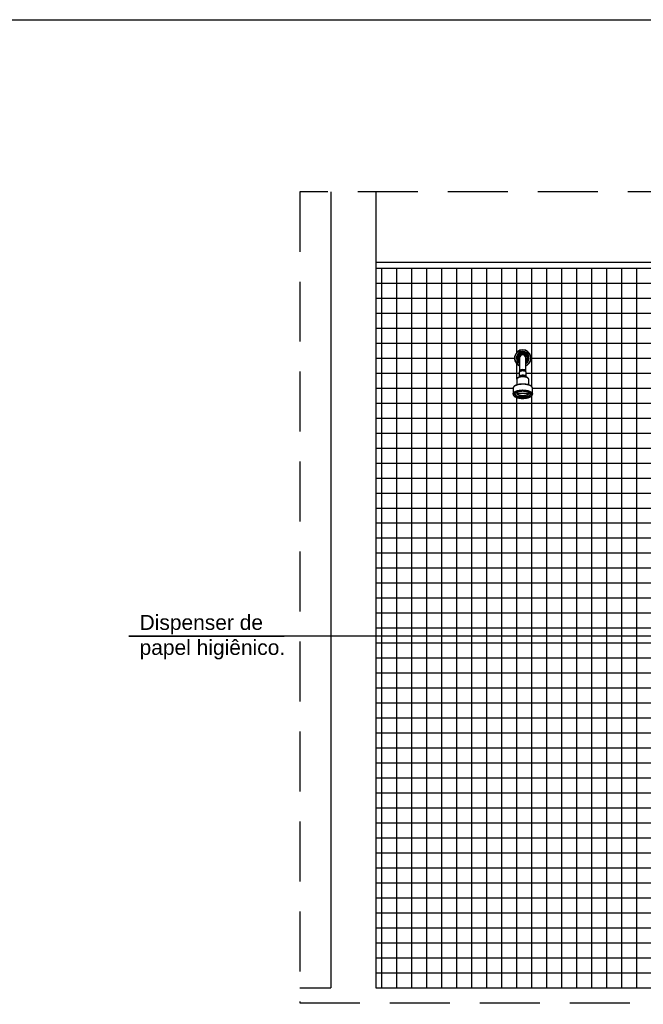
# Model space of a CAD drawing. Header units: inches. Extents: x 330 to 398, y -19 to 141.
# Tile 153 of 166: x 374.14 to 376.22, y 137.53 to 140.81. Entities that reach past the tile are written whole.
import ezdxf

# ---------------------------------------------------------------- set-up
doc = ezdxf.new("R2010")
doc.units = ezdxf.units.IN
doc.header["$LTSCALE"] = 0.4
doc.header["$MEASUREMENT"] = 0
doc.linetypes.add('DASHED', pattern=[0.75, 0.5, -0.25])
for name, color, linetype in [('TJ-COTAS 1PARA25', 174, 'Continuous'), ('TJ-DETALHE', 4, 'DASHED'), ('TJ-FORROCORTE', 2, 'Continuous'), ('TJ-HACHURAS', 8, 'Continuous'), ('TJ-MOBILIARIOHIDRO', 2, 'Continuous'), ('TJ-PAREDE', 5, 'Continuous'), ('TJ-TEXTO LEADER', 1, 'Continuous'), ('TJ-TEXTO01 1PARA100', 1, 'Continuous')]:
    doc.layers.add(name, color=color, linetype=linetype)
doc.styles.add('ARIAL', font='arial.ttf')
doc.styles.get("Standard").update_dxf_attribs({"font": 'arial.ttf'})
doc.dimstyles.new('LEADER', dxfattribs={"dimtxt": 0.2, "dimasz": 0.05, "dimexe": 1.25, "dimexo": 0.5, "dimgap": 0.01, "dimtad": 1, "dimtih": 1, "dimtoh": 1, "dimzin": 4, "dimdsep": 46, "dimtxsty": 'ARIAL', "dimblk": 'ARCHTICK', "dimcen": 0.0027, "dimse1": 1, "dimse2": 1, "dimclrd": 1, "dimclre": 172, "dimclrt": 172, "dimazin": 1, "dimtfac": 1, "dimtix": 1, "dimtmove": 2, "dimatfit": 3, "dimfxl": 1, "dimtolj": 1, "dimtzin": 0, "dimlwd": -1, "dimlwe": 5, "dimarcsym": 0})

# ---------------------------------------------------------------- blocks, each defined once
blk = doc.blocks.new('Chuveiro Frontal')
at = {"layer": 'TJ-MOBILIARIOHIDRO', "color": 1}
for p, q in [((-0.0104, 0), (-0.0104, -0.0431)), ((0.0104, -0.0431), (0.0104, 0)), ((-0.0117, -0.0481), (-0.0117, -0.0623)), ((-0.0104, -0.0431), (-0.0104, -0.0456)), ((0.0104, -0.0456), (0.0104, -0.0431)), ((0.0117, -0.0481), (0.0117, -0.048)), ((0.0117, -0.0623), (0.0117, -0.0481)), ((-0.0202, -0.0712), (-0.0202, -0.0713)), ((-0.0202, -0.0713), (-0.0202, -0.0899)), ((0.0202, -0.0713), (0.0202, -0.0712)), ((0.0202, -0.0899), (0.0202, -0.0713)), ((-0.0325, -0.1011), (-0.0325, -0.1202)), ((-0.0198, -0.1172), (-0.0198, -0.1193)), ((-0.0198, -0.1172), (0.0198, -0.1172)), ((0.0198, -0.1172), (0.0198, -0.1193)), ((0.0325, -0.1202), (0.0325, -0.1011))]:
    blk.add_line(p, q, dxfattribs=at)
for points in [[(0.0202, -0.0712, 0), (0.0202, -0.071, 0), (0.0201, -0.0705, 0), (0.02, -0.07, 0), (0.0198, -0.0696, 0), (0.0196, -0.0691, 0), (0.0193, -0.0686, 0), (0.019, -0.0682, 0), (0.0186, -0.0677, 0), (0.0182, -0.0673, 0), (0.0177, -0.0669, 0), (0.0172, -0.0664, 0), (0.0166, -0.066, 0), (0.016, -0.0657, 0), (0.0153, -0.0653, 0), (0.0146, -0.0649, 0), (0.0138, -0.0646, 0), (0.0131, -0.0643, 0), (0.0122, -0.064, 0), (0.0114, -0.0637, 0), (0.0105, -0.0635, 0), (0.0096, -0.0633, 0), (0.0087, -0.0631, 0), (0.0077, -0.0629, 0), (0.0068, -0.0627, 0), (0.0058, -0.0626, 0), (0.0048, -0.0624, 0), (0.0037, -0.0624, 0), (0.0027, -0.0623, 0), (0.0017, -0.0622, 0), (0.0006, -0.0622, 0), (-0.0004, -0.0622, 0), (-0.0014, -0.0622, 0), (-0.0025, -0.0623, 0), (-0.0035, -0.0623, 0), (-0.0045, -0.0624, 0), (-0.0055, -0.0625, 0), (-0.0065, -0.0627, 0), (-0.0075, -0.0628, 0), (-0.0085, -0.063, 0), (-0.0094, -0.0632, 0), (-0.0103, -0.0634, 0), (-0.0112, -0.0637, 0), (-0.012, -0.0639, 0), (-0.0129, -0.0642, 0), (-0.0136, -0.0645, 0), (-0.0144, -0.0649, 0), (-0.0151, -0.0652, 0), (-0.0158, -0.0656, 0), (-0.0164, -0.0659, 0), (-0.017, -0.0663, 0), (-0.0176, -0.0667, 0), (-0.0181, -0.0672, 0), (-0.0185, -0.0676, 0), (-0.0189, -0.0681, 0), (-0.0193, -0.0686, 0), (-0.0196, -0.0691, 0), (-0.0198, -0.0695, 0), (-0.02, -0.07, 0), (-0.0201, -0.0705, 0), (-0.0202, -0.071, 0), (-0.0202, -0.0712, 0)], [(0, -0.0628, 0), (-0.0028, -0.0629, 0), (-0.0056, -0.0631, 0), (-0.0083, -0.0635, 0), (-0.0108, -0.0641, 0), (-0.0131, -0.0648, 0), (-0.0151, -0.0657, 0), (-0.0168, -0.0666, 0), (-0.0182, -0.0676, 0), (-0.0192, -0.0688, 0), (-0.0199, -0.0699, 0), (-0.0202, -0.0711, 0), (-0.0202, -0.0713, 0)], [(0, -0.0429, 0), (-0.0004, -0.0429, 0), (-0.0012, -0.0429, 0), (-0.002, -0.0429, 0), (-0.0028, -0.043, 0), (-0.0035, -0.0431, 0), (-0.0043, -0.0432, 0), (-0.005, -0.0434, 0), (-0.0057, -0.0435, 0), (-0.0064, -0.0437, 0), (-0.007, -0.0439, 0), (-0.0077, -0.0441, 0), (-0.0083, -0.0443, 0), (-0.0088, -0.0446, 0), (-0.0093, -0.0449, 0), (-0.0098, -0.0452, 0), (-0.0102, -0.0455, 0), (-0.0106, -0.0458, 0), (-0.0109, -0.0462, 0), (-0.0112, -0.0465, 0), (-0.0114, -0.0469, 0), (-0.0116, -0.0472, 0), (-0.0117, -0.0476, 0), (-0.0117, -0.048, 0), (-0.0117, -0.0481, 0)], [(0, -0.0431, 0), (-0.002, -0.0432, 0), (-0.004, -0.0434, 0), (-0.0059, -0.0438, 0), (-0.0075, -0.0443, 0), (-0.009, -0.0449, 0), (-0.0101, -0.0456, 0), (-0.011, -0.0464, 0), (-0.0115, -0.0472, 0), (-0.0117, -0.0481, 0)], [(-0.0117, -0.0481, 0), (-0.0117, -0.0481, 0)], [(0, -0.0574, 0), (-0.002, -0.0575, 0), (-0.004, -0.0577, 0), (-0.0059, -0.058, 0), (-0.0075, -0.0585, 0), (-0.009, -0.0591, 0), (-0.0101, -0.0599, 0), (-0.011, -0.0606, 0), (-0.0115, -0.0615, 0), (-0.0117, -0.0623, 0)], [(-0.0117, -0.0623, 0), (-0.0115, -0.0632, 0), (-0.0113, -0.0637, 0)], [(0, -0.0387, 0), (-0.0018, -0.0388, 0), (-0.0035, -0.039, 0), (-0.0052, -0.0393, 0), (-0.0067, -0.0398, 0), (-0.0079, -0.0403, 0), (-0.009, -0.0409, 0), (-0.0097, -0.0416, 0), (-0.0102, -0.0423, 0), (-0.0104, -0.0431, 0)], [(0.0056, -0.0625, 0), (0.0055, -0.0625, 0), (0.005, -0.0623, 0), (0.0044, -0.0622, 0), (0.0039, -0.062, 0), (0.0033, -0.0619, 0), (0.0026, -0.0618, 0), (0.002, -0.0618, 0), (0.0013, -0.0617, 0), (0.0007, -0.0617, 0), (0, -0.0617, 0), (-0.0007, -0.0617, 0), (-0.0013, -0.0617, 0), (-0.002, -0.0618, 0), (-0.0026, -0.0618, 0), (-0.0033, -0.0619, 0), (-0.0039, -0.062, 0), (-0.0044, -0.0622, 0), (-0.005, -0.0623, 0), (-0.0055, -0.0625, 0), (-0.0056, -0.0625, 0)], [(0.0104, -0.0431, 0), (0.0102, -0.0423, 0), (0.0097, -0.0416, 0), (0.009, -0.0409, 0), (0.0079, -0.0403, 0), (0.0067, -0.0398, 0), (0.0052, -0.0393, 0), (0.0035, -0.039, 0), (0.0018, -0.0388, 0), (0, -0.0387, 0)], [(0.0117, -0.048, 0), (0.0117, -0.0478, 0), (0.0116, -0.0474, 0), (0.0115, -0.0471, 0), (0.0113, -0.0467, 0), (0.0111, -0.0464, 0), (0.0108, -0.046, 0), (0.0105, -0.0457, 0), (0.0101, -0.0454, 0), (0.0097, -0.0451, 0), (0.0092, -0.0448, 0), (0.0087, -0.0445, 0), (0.0081, -0.0443, 0), (0.0075, -0.044, 0), (0.0069, -0.0438, 0), (0.0062, -0.0436, 0), (0.0055, -0.0435, 0), (0.0048, -0.0433, 0), (0.0041, -0.0432, 0), (0.0033, -0.0431, 0), (0.0025, -0.043, 0), (0.0018, -0.0429, 0), (0.001, -0.0429, 0), (0.0002, -0.0429, 0), (0, -0.0429, 0)], [(0.0117, -0.0481, 0), (0.0115, -0.0472, 0), (0.011, -0.0464, 0), (0.0101, -0.0456, 0), (0.0089, -0.0449, 0), (0.0075, -0.0443, 0), (0.0058, -0.0438, 0), (0.0039, -0.0434, 0), (0.002, -0.0432, 0), (0, -0.0431, 0)], [(0.0117, -0.0623, 0), (0.0115, -0.0615, 0), (0.011, -0.0606, 0), (0.0101, -0.0599, 0), (0.009, -0.0591, 0), (0.0075, -0.0585, 0), (0.0059, -0.058, 0), (0.004, -0.0577, 0), (0.002, -0.0575, 0), (0, -0.0574, 0)], [(0.0202, -0.0713, 0), (0.02, -0.0701, 0), (0.0194, -0.0689, 0), (0.0184, -0.0678, 0), (0.017, -0.0667, 0), (0.0154, -0.0658, 0), (0.0134, -0.0649, 0), (0.0111, -0.0642, 0), (0.0086, -0.0636, 0), (0.006, -0.0632, 0), (0.0032, -0.0629, 0), (0.0004, -0.0628, 0), (0, -0.0628, 0)], [(0.0113, -0.0637, 0), (0.0116, -0.0629, 0), (0.0117, -0.0623, 0)], [(0.0117, -0.0481, 0), (0.0117, -0.0481, 0)], [(0.0325, -0.1011, 0), (0.0325, -0.1009, 0), (0.0324, -0.1003, 0), (0.0323, -0.0997, 0), (0.0322, -0.0991, 0), (0.0319, -0.0985, 0), (0.0317, -0.0979, 0), (0.0314, -0.0974, 0), (0.031, -0.0968, 0), (0.0306, -0.0962, 0), (0.0301, -0.0957, 0), (0.0296, -0.0951, 0), (0.029, -0.0946, 0), (0.0284, -0.0941, 0), (0.0277, -0.0936, 0), (0.027, -0.0931, 0), (0.0262, -0.0926, 0), (0.0254, -0.0921, 0), (0.0245, -0.0917, 0), (0.0236, -0.0912, 0), (0.0227, -0.0908, 0), (0.0217, -0.0904, 0), (0.0207, -0.09, 0), (0.0197, -0.0897, 0), (0.0186, -0.0893, 0), (0.0175, -0.089, 0), (0.0164, -0.0887, 0), (0.0152, -0.0885, 0), (0.014, -0.0882, 0), (0.0128, -0.088, 0), (0.0116, -0.0877, 0), (0.0103, -0.0876, 0), (0.0091, -0.0874, 0), (0.0078, -0.0872, 0), (0.0065, -0.0871, 0), (0.0052, -0.087, 0), (0.0039, -0.0869, 0), (0.0026, -0.0869, 0), (0.0013, -0.0868, 0), (0, -0.0868, 0), (-0.0014, -0.0868, 0), (-0.0027, -0.0869, 0), (-0.004, -0.0869, 0), (-0.0053, -0.087, 0), (-0.0066, -0.0871, 0), (-0.0079, -0.0872, 0), (-0.0092, -0.0874, 0), (-0.0104, -0.0876, 0), (-0.0117, -0.0878, 0), (-0.0129, -0.088, 0), (-0.0141, -0.0882, 0), (-0.0153, -0.0885, 0), (-0.0164, -0.0888, 0), (-0.0176, -0.0891, 0), (-0.0187, -0.0894, 0), (-0.0197, -0.0897, 0), (-0.0208, -0.0901, 0), (-0.0218, -0.0904, 0), (-0.0228, -0.0908, 0), (-0.0237, -0.0913, 0), (-0.0246, -0.0917, 0), (-0.0254, -0.0921, 0), (-0.0262, -0.0926, 0), (-0.027, -0.0931, 0), (-0.0277, -0.0936, 0), (-0.0284, -0.0941, 0), (-0.029, -0.0946, 0), (-0.0296, -0.0952, 0), (-0.0301, -0.0957, 0), (-0.0306, -0.0963, 0), (-0.031, -0.0969, 0), (-0.0314, -0.0974, 0), (-0.0317, -0.098, 0), (-0.032, -0.0986, 0), (-0.0322, -0.0992, 0), (-0.0323, -0.0998, 0), (-0.0324, -0.1004, 0), (-0.0325, -0.101, 0), (-0.0325, -0.1012, 0)], [(0.0325, -0.1011, 0), (0.0323, -0.0996, 0), (0.0317, -0.0981, 0), (0.0307, -0.0966, 0), (0.0293, -0.0952, 0), (0.0276, -0.0939, 0), (0.0255, -0.0926, 0), (0.0231, -0.0915, 0), (0.0205, -0.0905, 0), (0.0175, -0.0896, 0), (0.0144, -0.0888, 0), (0.0111, -0.0882, 0), (0.0076, -0.0878, 0), (0.0041, -0.0875, 0), (0.0005, -0.0874, 0), (-0.0031, -0.0875, 0), (-0.0067, -0.0877, 0), (-0.0101, -0.0881, 0), (-0.0135, -0.0886, 0), (-0.0167, -0.0894, 0), (-0.0197, -0.0902, 0), (-0.0224, -0.0912, 0), (-0.0249, -0.0923, 0), (-0.027, -0.0935, 0), (-0.0289, -0.0948, 0), (-0.0303, -0.0962, 0), (-0.0314, -0.0977, 0), (-0.0321, -0.0992, 0), (-0.0324, -0.1007, 0), (-0.0325, -0.1011, 0)], [(-0.0325, -0.1202, 0), (-0.0323, -0.1187, 0), (-0.0317, -0.1172, 0), (-0.0307, -0.1158, 0), (-0.0293, -0.1143, 0), (-0.0276, -0.113, 0), (-0.0255, -0.1118, 0), (-0.0231, -0.1106, 0), (-0.0205, -0.1096, 0), (-0.0175, -0.1087, 0), (-0.0144, -0.1079, 0), (-0.0111, -0.1073, 0), (-0.0076, -0.1069, 0), (-0.0041, -0.1066, 0), (-0.0005, -0.1065, 0), (0.0031, -0.1066, 0), (0.0067, -0.1068, 0), (0.0101, -0.1072, 0), (0.0135, -0.1078, 0), (0.0167, -0.1085, 0), (0.0197, -0.1093, 0), (0.0224, -0.1103, 0), (0.0249, -0.1114, 0), (0.027, -0.1126, 0), (0.0289, -0.114, 0), (0.0303, -0.1154, 0), (0.0314, -0.1168, 0), (0.0321, -0.1183, 0), (0.0324, -0.1198, 0), (0.0325, -0.1202, 0)], [(-0.0325, -0.1202, 0), (-0.0325, -0.1203, 0)], [(-0.0325, -0.1203, 0), (-0.0325, -0.1205, 0), (-0.0324, -0.1211, 0), (-0.0323, -0.1216, 0), (-0.0322, -0.1222, 0), (-0.0319, -0.1228, 0), (-0.0317, -0.1234, 0), (-0.0314, -0.124, 0), (-0.031, -0.1246, 0), (-0.0306, -0.1251, 0), (-0.0301, -0.1257, 0), (-0.0296, -0.1262, 0), (-0.029, -0.1268, 0), (-0.0284, -0.1273, 0), (-0.0277, -0.1278, 0), (-0.027, -0.1283, 0), (-0.0262, -0.1288, 0), (-0.0254, -0.1292, 0), (-0.0245, -0.1297, 0), (-0.0236, -0.1301, 0), (-0.0227, -0.1305, 0), (-0.0217, -0.1309, 0), (-0.0207, -0.1313, 0), (-0.0197, -0.1317, 0), (-0.0186, -0.132, 0), (-0.0175, -0.1323, 0), (-0.0164, -0.1326, 0), (-0.0152, -0.1329, 0), (-0.014, -0.1332, 0), (-0.0128, -0.1334, 0), (-0.0116, -0.1336, 0), (-0.0103, -0.1338, 0), (-0.0091, -0.134, 0), (-0.0078, -0.1341, 0), (-0.0065, -0.1343, 0), (-0.0052, -0.1344, 0), (-0.0039, -0.1344, 0), (-0.0026, -0.1345, 0), (-0.0013, -0.1345, 0), (0, -0.1345, 0), (0.0014, -0.1345, 0), (0.0027, -0.1345, 0), (0.004, -0.1344, 0), (0.0053, -0.1343, 0), (0.0066, -0.1342, 0), (0.0079, -0.1341, 0), (0.0092, -0.134, 0), (0.0104, -0.1338, 0), (0.0117, -0.1336, 0), (0.0129, -0.1334, 0), (0.0141, -0.1331, 0), (0.0153, -0.1329, 0), (0.0164, -0.1326, 0), (0.0176, -0.1323, 0), (0.0187, -0.132, 0), (0.0197, -0.1316, 0), (0.0208, -0.1313, 0), (0.0218, -0.1309, 0), (0.0228, -0.1305, 0), (0.0237, -0.1301, 0), (0.0246, -0.1297, 0), (0.0254, -0.1292, 0), (0.0262, -0.1288, 0), (0.027, -0.1283, 0), (0.0277, -0.1278, 0), (0.0284, -0.1273, 0), (0.029, -0.1267, 0), (0.0296, -0.1262, 0), (0.0301, -0.1256, 0), (0.0306, -0.1251, 0), (0.031, -0.1245, 0), (0.0314, -0.1239, 0), (0.0317, -0.1233, 0), (0.032, -0.1227, 0), (0.0322, -0.1221, 0), (0.0323, -0.1215, 0), (0.0324, -0.1209, 0), (0.0325, -0.1203, 0), (0.0325, -0.1203, 0)], [(-0.026, -0.1202, 0), (-0.026, -0.1201, 0), (-0.026, -0.1197, 0), (-0.0259, -0.1192, 0), (-0.0258, -0.1188, 0), (-0.0256, -0.1183, 0), (-0.0253, -0.1179, 0), (-0.025, -0.1174, 0), (-0.0247, -0.117, 0), (-0.0243, -0.1166, 0), (-0.0238, -0.1161, 0), (-0.0233, -0.1157, 0), (-0.0228, -0.1153, 0), (-0.0222, -0.1149, 0), (-0.0216, -0.1145, 0), (-0.0209, -0.1141, 0), (-0.0202, -0.1137, 0), (-0.0194, -0.1134, 0), (-0.0186, -0.113, 0), (-0.0177, -0.1127, 0), (-0.0169, -0.1124, 0), (-0.0159, -0.1121, 0), (-0.015, -0.1118, 0), (-0.014, -0.1115, 0), (-0.013, -0.1112, 0), (-0.0119, -0.111, 0), (-0.0109, -0.1108, 0), (-0.0098, -0.1106, 0), (-0.0086, -0.1104, 0), (-0.0075, -0.1103, 0), (-0.0064, -0.1101, 0), (-0.0052, -0.11, 0), (-0.004, -0.1099, 0), (-0.0028, -0.1099, 0), (-0.0017, -0.1098, 0), (-0.0005, -0.1098, 0), (0, -0.1098, 0)], [(-0.026, -0.1202, 0), (-0.0258, -0.1216, 0), (-0.0252, -0.1229, 0), (-0.0242, -0.1242, 0), (-0.0229, -0.1255, 0), (-0.0212, -0.1266, 0), (-0.0191, -0.1277, 0), (-0.0168, -0.1286, 0), (-0.0142, -0.1295, 0), (-0.0114, -0.1301, 0), (-0.0084, -0.1307, 0), (-0.0053, -0.131, 0), (-0.0021, -0.1312, 0), (0.0011, -0.1312, 0), (0.0043, -0.1311, 0), (0.0075, -0.1308, 0), (0.0105, -0.1303, 0), (0.0134, -0.1297, 0), (0.016, -0.1289, 0), (0.0184, -0.128, 0), (0.0206, -0.127, 0), (0.0224, -0.1259, 0), (0.0239, -0.1246, 0), (0.025, -0.1234, 0), (0.0257, -0.122, 0), (0.026, -0.1207, 0), (0.026, -0.1202, 0)], [(-0.0259, -0.1194, 0), (-0.0255, -0.1207, 0), (-0.0246, -0.1221, 0), (-0.0233, -0.1233, 0), (-0.0217, -0.1245, 0), (-0.0198, -0.1256, 0), (-0.0175, -0.1266, 0), (-0.015, -0.1274, 0), (-0.0123, -0.1281, 0), (-0.0093, -0.1287, 0), (-0.0063, -0.1291, 0), (-0.0031, -0.1293, 0), (0.0001, -0.1294, 0), (0.0034, -0.1293, 0), (0.0065, -0.1291, 0), (0.0096, -0.1287, 0), (0.0125, -0.1281, 0), (0.0153, -0.1273, 0), (0.0177, -0.1265, 0), (0.02, -0.1255, 0), (0.0219, -0.1244, 0), (0.0235, -0.1232, 0), (0.0247, -0.1219, 0), (0.0255, -0.1206, 0), (0.0259, -0.1194, 0)], [(0.0198, -0.1172, 0), (0.0178, -0.1191, 0), (0.0157, -0.1208, 0), (0.0134, -0.1222, 0), (0.0109, -0.1234, 0), (0.0083, -0.1244, 0), (0.0056, -0.1251, 0), (0.0028, -0.1255, 0), (0, -0.1257, 0), (-0.0028, -0.1255, 0), (-0.0056, -0.1251, 0), (-0.0083, -0.1244, 0), (-0.0109, -0.1234, 0), (-0.0134, -0.1222, 0), (-0.0157, -0.1208, 0), (-0.0178, -0.1191, 0), (-0.0198, -0.1172, 0)], [(0.0198, -0.1193, 0), (0.0178, -0.1211, 0), (0.0157, -0.1227, 0), (0.0134, -0.124, 0), (0.0109, -0.1252, 0), (0.0083, -0.1261, 0), (0.0056, -0.1267, 0), (0.0028, -0.1271, 0), (0, -0.1272, 0), (-0.0028, -0.1271, 0), (-0.0056, -0.1267, 0), (-0.0083, -0.1261, 0), (-0.0109, -0.1252, 0), (-0.0134, -0.124, 0), (-0.0157, -0.1227, 0), (-0.0178, -0.1211, 0), (-0.0198, -0.1193, 0)], [(0, -0.1098, 0), (0.0006, -0.1098, 0), (0.0018, -0.1098, 0), (0.003, -0.1099, 0), (0.0042, -0.11, 0), (0.0054, -0.11, 0), (0.0065, -0.1102, 0), (0.0077, -0.1103, 0), (0.0088, -0.1104, 0), (0.0099, -0.1106, 0), (0.011, -0.1108, 0), (0.0121, -0.111, 0), (0.0131, -0.1113, 0), (0.0141, -0.1115, 0), (0.0151, -0.1118, 0), (0.0161, -0.1121, 0), (0.017, -0.1124, 0), (0.0179, -0.1127, 0), (0.0187, -0.1131, 0), (0.0195, -0.1134, 0), (0.0203, -0.1138, 0), (0.021, -0.1142, 0), (0.0217, -0.1146, 0), (0.0223, -0.115, 0), (0.0229, -0.1154, 0), (0.0234, -0.1158, 0), (0.0239, -0.1162, 0), (0.0243, -0.1166, 0), (0.0247, -0.1171, 0), (0.025, -0.1175, 0), (0.0253, -0.1179, 0), (0.0256, -0.1183, 0), (0.0258, -0.1188, 0), (0.0259, -0.1192, 0), (0.026, -0.1197, 0), (0.026, -0.1201, 0), (0.026, -0.1202, 0)], [(0.026, -0.1202, 0), (0.026, -0.1202, 0)]]:
    blk.add_polyline3d(points, dxfattribs=at)
for points in [[(0.0315, -0.1211, 0), (0.0313, -0.1196, 0), (0.0307, -0.1182, 0), (0.0297, -0.1167, 0), (0.0283, -0.1153, 0), (0.0266, -0.114, 0), (0.0245, -0.1128, 0), (0.0221, -0.1117, 0), (0.0195, -0.1107, 0), (0.0166, -0.1098, 0), (0.0135, -0.1091, 0), (0.0102, -0.1086, 0), (0.0068, -0.1082, 0), (0.0033, -0.1079, 0), (-0.0003, -0.1079, 0), (-0.0038, -0.1079, 0), (-0.0073, -0.1082, 0), (-0.0107, -0.1086, 0), (-0.014, -0.1092, 0), (-0.0171, -0.11, 0), (-0.0199, -0.1109, 0), (-0.0225, -0.1119, 0), (-0.0249, -0.113, 0), (-0.0269, -0.1142, 0), (-0.0286, -0.1156, 0), (-0.0299, -0.117, 0), (-0.0308, -0.1184, 0), (-0.0313, -0.1199, 0), (-0.0315, -0.1214, 0), (-0.0312, -0.1229, 0), (-0.0305, -0.1244, 0), (-0.0295, -0.1258, 0), (-0.0281, -0.1272, 0), (-0.0263, -0.1285, 0), (-0.0242, -0.1297, 0), (-0.0217, -0.1308, 0), (-0.019, -0.1317, 0), (-0.0161, -0.1326, 0), (-0.0129, -0.1333, 0), (-0.0096, -0.1338, 0), (-0.0062, -0.1342, 0), (-0.0027, -0.1344, 0), (0.0009, -0.1344, 0), (0.0044, -0.1343, 0), (0.0079, -0.134, 0), (0.0113, -0.1336, 0), (0.0145, -0.1329, 0), (0.0175, -0.1322, 0), (0.0204, -0.1313, 0), (0.0229, -0.1302, 0), (0.0252, -0.1291, 0), (0.0272, -0.1278, 0), (0.0288, -0.1265, 0), (0.03, -0.1251, 0), (0.0309, -0.1236, 0), (0.0314, -0.1222, 0)], [(-0.027, -0.1211, 0), (-0.0268, -0.1198, 0), (-0.0262, -0.1184, 0), (-0.0253, -0.1171, 0), (-0.0239, -0.1158, 0), (-0.0222, -0.1146, 0), (-0.0201, -0.1135, 0), (-0.0178, -0.1125, 0), (-0.0152, -0.1117, 0), (-0.0124, -0.111, 0), (-0.0094, -0.1104, 0), (-0.0062, -0.11, 0), (-0.003, -0.1098, 0), (0.0003, -0.1097, 0), (0.0036, -0.1098, 0), (0.0068, -0.1101, 0), (0.01, -0.1105, 0), (0.0129, -0.1111, 0), (0.0157, -0.1118, 0), (0.0183, -0.1127, 0), (0.0206, -0.1137, 0), (0.0225, -0.1148, 0), (0.0242, -0.116, 0), (0.0255, -0.1173, 0), (0.0264, -0.1187, 0), (0.0269, -0.12, 0), (0.027, -0.1214, 0), (0.0268, -0.1228, 0), (0.0261, -0.1242, 0), (0.025, -0.1255, 0), (0.0236, -0.1267, 0), (0.0218, -0.1279, 0), (0.0197, -0.129, 0), (0.0173, -0.1299, 0), (0.0147, -0.1307, 0), (0.0118, -0.1314, 0), (0.0088, -0.132, 0), (0.0056, -0.1323, 0), (0.0023, -0.1325, 0), (-0.001, -0.1326, 0), (-0.0042, -0.1324, 0), (-0.0074, -0.1321, 0), (-0.0105, -0.1317, 0), (-0.0135, -0.131, 0), (-0.0162, -0.1303, 0), (-0.0187, -0.1294, 0), (-0.021, -0.1284, 0), (-0.0229, -0.1272, 0), (-0.0245, -0.126, 0), (-0.0257, -0.1247, 0), (-0.0265, -0.1234, 0), (-0.027, -0.122, 0)]]:
    blk.add_polyline3d(points, close=True, dxfattribs=at)
for radius, start, end in [(0.0275, 90, 247.8587), (0.0267, 292.7985, 247.2015), (0.0214, 298.9246, 241.0754), (0.0186, 303.964, 236.036), (0.016, 90, 229.6254), (0.0142, 316.9893, 223.0107), (0.0104, 90, 180), (0.0275, 292.1413, 90), (0.016, 310.3746, 90), (0.0104, 0, 90)]:
    blk.add_arc((0, 0), radius, start, end, dxfattribs=at)
blk = doc.blocks.new('_ArchTick')
at = {"color": 0, "linetype": 'ByBlock', "const_width": 0.15}
blk.add_lwpolyline([(-0.5, -0.5), (0.5, 0.5)], dxfattribs=at)

msp = doc.modelspace()

# ---------------------------------------------------------------- hatches: boundary and pattern name
at = {"layer": 'TJ-HACHURAS'}
h = msp.add_hatch(dxfattribs=at)
h.set_pattern_fill('_USER', color=256, scale=0.05, angle=90, double=1, pattern_type=0)
h.set_pattern_definition([(90, (378.44959, 139.984407), (-0.05, 3e-18), []), (180, (378.44959, 139.984407), (-6e-18, -0.05), [])])
edge = h.paths.add_edge_path()
edge.add_line((375.3296, 137.5844), (375.3296, 139.9844))
edge.add_line((375.3296, 139.9844), (378.4496, 139.9844))
edge.add_line((378.4496, 139.9844), (378.4496, 138.5844))
edge.add_line((378.4496, 138.5844), (377.3531, 138.5844))
edge.add_line((377.3531, 138.5844), (377.3531, 138.4444))
edge.add_line((377.3531, 138.4444), (377.5437, 138.4444))
edge.add_arc((377.6501, 138.5005), 0.1203, 207.7922, 270.6303)
edge.add_line((377.6515, 138.3802), (377.6566, 138.3711))
edge.add_line((377.6566, 138.3711), (377.6539, 138.3711))
edge.add_line((377.6539, 138.3711), (377.6539, 138.3611))
edge.add_line((377.6539, 138.3611), (377.6589, 138.3611))
edge.add_line((377.6589, 138.3611), (377.6589, 138.3311))
edge.add_line((377.6589, 138.3311), (377.6539, 138.3311))
edge.add_line((377.6539, 138.3311), (377.6539, 138.3211))
edge.add_line((377.6539, 138.3211), (377.6589, 138.3211))
edge.add_line((377.6589, 138.3211), (377.6589, 138.3186))
edge.add_line((377.6589, 138.3186), (377.6549, 138.3161))
edge.add_line((377.6549, 138.3161), (377.6514, 138.3161))
edge.add_line((377.6514, 138.3161), (377.6464, 138.3111))
edge.add_line((377.6464, 138.3111), (377.6464, 138.3077))
edge.add_line((377.6464, 138.3077), (377.6464, 138.2745))
edge.add_line((377.6464, 138.2745), (377.6464, 138.2561))
edge.add_line((377.6464, 138.2561), (377.6414, 138.2561))
edge.add_line((377.6414, 138.2561), (377.6414, 138.2461))
edge.add_line((377.6414, 138.2461), (377.6464, 138.2461))
edge.add_line((377.6464, 138.2461), (377.6464, 138.2111))
edge.add_line((377.6464, 138.2111), (377.6964, 138.2111))
edge.add_line((377.6964, 138.2111), (377.6964, 138.2461))
edge.add_line((377.6964, 138.2461), (377.7014, 138.2461))
edge.add_line((377.7014, 138.2461), (377.7014, 138.2561))
edge.add_line((377.7014, 138.2561), (377.6964, 138.2561))
edge.add_line((377.6964, 138.2561), (377.6964, 138.2745))
edge.add_line((377.6964, 138.2745), (377.6964, 138.3077))
edge.add_line((377.6964, 138.3077), (377.6914, 138.3161))
edge.add_line((377.6914, 138.3161), (377.688, 138.3161))
edge.add_line((377.688, 138.3161), (377.6839, 138.3184))
edge.add_line((377.6839, 138.3184), (377.6839, 138.3211))
edge.add_line((377.6839, 138.3211), (377.6889, 138.3211))
edge.add_line((377.6889, 138.3211), (377.6889, 138.3311))
edge.add_line((377.6889, 138.3311), (377.6839, 138.3311))
edge.add_line((377.6839, 138.3311), (377.6839, 138.3611))
edge.add_line((377.6839, 138.3611), (377.6889, 138.3611))
edge.add_line((377.6889, 138.3611), (377.6889, 138.3711))
edge.add_line((377.6889, 138.3711), (377.6862, 138.3711))
edge.add_line((377.6862, 138.3711), (377.6914, 138.3802))
edge.add_arc((377.6877, 138.5207), 0.1405, 271.5397, 327.1295)
edge.add_line((377.8056, 138.4444), (378.4496, 138.4444))
edge.add_line((378.4496, 138.4444), (378.4496, 137.5844))
edge.add_line((378.4496, 137.5844), (376.9406, 137.5844))
edge.add_line((376.9406, 137.5844), (376.9406, 137.5854))
edge.add_line((376.9406, 137.5854), (376.9402, 137.6031))
edge.add_line((376.9402, 137.6031), (376.9398, 137.606))
edge.add_line((376.9398, 137.606), (376.9365, 137.7633))
edge.add_line((376.9365, 137.7633), (376.9547, 137.806))
edge.add_line((376.9547, 137.806), (376.9696, 137.821))
edge.add_line((376.9696, 137.821), (376.9834, 137.8372))
edge.add_line((376.9834, 137.8372), (376.9941, 137.8521))
edge.add_line((376.9941, 137.8521), (377.0021, 137.865))
edge.add_line((377.0021, 137.865), (377.0137, 137.8846))
edge.add_line((377.0137, 137.8846), (377.0233, 137.9019))
edge.add_line((377.0233, 137.9019), (377.0316, 137.919))
edge.add_line((377.0316, 137.919), (377.0355, 137.937))
edge.add_line((377.0355, 137.937), (377.0367, 137.9504))
edge.add_line((377.0367, 137.9504), (377.036, 137.9703))
edge.add_line((377.036, 137.9703), (377.0374, 137.9843))
edge.add_line((377.0374, 137.9843), (377.0396, 138.0892))
edge.add_line((377.0396, 138.0892), (377.0408, 138.1434))
edge.add_line((377.0408, 138.1434), (377.042, 138.1993))
edge.add_line((377.042, 138.1993), (377.043, 138.2487))
edge.add_line((377.043, 138.2487), (377.0443, 138.3063))
edge.add_line((377.0443, 138.3063), (377.0473, 138.3065))
edge.add_line((377.0473, 138.3065), (377.047, 138.3112))
edge.add_line((377.047, 138.3112), (377.0448, 138.3216))
edge.add_line((377.0448, 138.3216), (377.0431, 138.3254))
edge.add_line((377.0431, 138.3254), (377.0399, 138.3306))
edge.add_line((377.0399, 138.3306), (377.0361, 138.3348))
edge.add_line((377.0361, 138.3348), (377.0316, 138.3384))
edge.add_line((377.0316, 138.3384), (377.0269, 138.341))
edge.add_line((377.0269, 138.341), (377.0225, 138.3428))
edge.add_line((377.0225, 138.3428), (377.0193, 138.3436))
edge.add_line((377.0193, 138.3436), (377.0145, 138.3443))
edge.add_line((377.0145, 138.3443), (377.012, 138.3444))
edge.add_line((377.012, 138.3444), (376.6777, 138.3444))
edge.add_line((376.6777, 138.3444), (376.6733, 138.3441))
edge.add_line((376.6733, 138.3441), (376.6643, 138.3417))
edge.add_line((376.6643, 138.3417), (376.66, 138.3396))
edge.add_line((376.66, 138.3396), (376.6553, 138.3363))
edge.add_line((376.6553, 138.3363), (376.651, 138.3321))
edge.add_line((376.651, 138.3321), (376.6472, 138.3267))
edge.add_line((376.6472, 138.3267), (376.6444, 138.3202))
edge.add_line((376.6444, 138.3202), (376.6431, 138.3151))
edge.add_line((376.6431, 138.3151), (376.6427, 138.3112))
edge.add_line((376.6427, 138.3112), (376.6426, 138.3087))
edge.add_line((376.6426, 138.3087), (376.6426, 138.3063))
edge.add_line((376.6426, 138.3063), (376.6454, 138.3063))
edge.add_line((376.6454, 138.3063), (376.6519, 138.0027))
edge.add_line((376.6519, 138.0027), (376.6524, 137.9805))
edge.add_line((376.6524, 137.9805), (376.6537, 137.9703))
edge.add_line((376.6537, 137.9703), (376.6532, 137.9645))
edge.add_line((376.6532, 137.9645), (376.6529, 137.9547))
edge.add_line((376.6529, 137.9547), (376.653, 137.9493))
edge.add_line((376.653, 137.9493), (376.6537, 137.941))
edge.add_line((376.6537, 137.941), (376.6542, 137.937))
edge.add_line((376.6542, 137.937), (376.6561, 137.9269))
edge.add_line((376.6561, 137.9269), (376.6581, 137.919))
edge.add_line((376.6581, 137.919), (376.6618, 137.9104))
edge.add_line((376.6618, 137.9104), (376.6645, 137.9055))
edge.add_line((376.6645, 137.9055), (376.6736, 137.8889))
edge.add_line((376.6736, 137.8889), (376.6793, 137.879))
edge.add_line((376.6793, 137.879), (376.6855, 137.8685))
edge.add_line((376.6855, 137.8685), (376.6919, 137.858))
edge.add_line((376.6919, 137.858), (376.6992, 137.8468))
edge.add_line((376.6992, 137.8468), (376.7157, 137.8258))
edge.add_line((376.7157, 137.8258), (376.7277, 137.8132))
edge.add_line((376.7277, 137.8132), (376.7333, 137.808))
edge.add_line((376.7333, 137.808), (376.7376, 137.8034))
edge.add_line((376.7376, 137.8034), (376.7436, 137.7961))
edge.add_line((376.7436, 137.7961), (376.7474, 137.7899))
edge.add_line((376.7474, 137.7899), (376.7513, 137.7796))
edge.add_line((376.7513, 137.7796), (376.7513, 137.7743))
edge.add_line((376.7513, 137.7743), (376.7531, 137.7657))
edge.add_line((376.7531, 137.7657), (376.7531, 137.7565))
edge.add_line((376.7531, 137.7565), (376.7527, 137.7394))
edge.add_line((376.7527, 137.7394), (376.7524, 137.7256))
edge.add_line((376.7524, 137.7256), (376.751, 137.6516))
edge.add_line((376.751, 137.6516), (376.75, 137.609))
edge.add_line((376.75, 137.609), (376.7498, 137.6047))
edge.add_line((376.7498, 137.6047), (376.7494, 137.6031))
edge.add_line((376.7494, 137.6031), (376.7492, 137.5873))
edge.add_line((376.7492, 137.5873), (376.7492, 137.5844))
edge.add_line((376.7492, 137.5844), (375.3296, 137.5844))
h.paths.add_polyline_path([(377.3531, 138.5844), (378.0531, 138.5844), (378.0531, 139.6844), (377.3531, 139.6844)], flags=17)
h.paths.add_polyline_path([(378.1388, 138.6344), (378.2388, 138.6344), (378.2388, 138.8844), (378.1388, 138.8844)], flags=16)
edge = h.paths.add_edge_path(flags=16)
edge.add_arc((375.8196, 139.6844), 0.0275, 0, 180)
edge.add_arc((375.8196, 139.6844), 0.0275, 180, 247.8587)
edge.add_line((375.8092, 139.6589), (375.8092, 139.6388))
edge.add_arc((375.8112, 139.6361), 0.00337, 127.4305, 176.097)
edge.add_line((375.8079, 139.6363), (375.8079, 139.6221))
edge.add_line((375.8079, 139.6221), (375.8084, 139.6207))
edge.add_arc((375.8099, 139.6098), 0.0111, 97.9197, 161.6819)
edge.add_line((375.7994, 139.6132), (375.7994, 139.5946))
edge.add_arc((375.802, 139.5794), 0.0154, 99.6537, 165.6119)
edge.add_line((375.7871, 139.5832), (375.7871, 139.5642))
edge.add_arc((375.7994, 139.5664), 0.0125, 190.1473, 251.733)
edge.add_arc((375.8197, 139.6154), 0.0655, 248.3508, 290.3614)
edge.add_arc((375.8388, 139.567), 0.0136, 285.9372, 347.8169)
edge.add_line((375.8521, 139.5642), (375.8521, 139.5833))
edge.add_arc((375.8368, 139.579), 0.0159, 15.7305, 79.1182)
edge.add_line((375.8398, 139.5945), (375.8398, 139.6131))
edge.add_arc((375.8296, 139.6102), 0.0106, 15.7743, 83.2126)
edge.add_line((375.8308, 139.6207), (375.8313, 139.6221))
edge.add_line((375.8313, 139.6221), (375.8313, 139.6363))
edge.add_arc((375.8279, 139.6361), 0.00337, 3.7532, 53.2753)
edge.add_line((375.83, 139.6388), (375.83, 139.6589))
edge.add_arc((375.8196, 139.6844), 0.0275, 292.1413, 360)
edge = h.paths.add_edge_path()
edge.add_line((376.3696, 137.5844), (376.3696, 137.6344))
edge.add_arc((376.3596, 137.6344), 0.01, 0, 90)
edge.add_line((376.3596, 137.6444), (376.3596, 139.3844))
edge.add_arc((376.3596, 139.3944), 0.01, 270, 360)
edge.add_line((376.3696, 139.3944), (376.3696, 139.4144))
edge.add_arc((376.3596, 139.4144), 0.01, 0, 90)
edge.add_line((376.3596, 139.4244), (376.3496, 139.4244))
edge.add_line((376.3496, 139.4244), (376.3396, 139.4244))
edge.add_arc((376.3396, 139.4144), 0.01, 90, 180)
edge.add_line((376.3296, 139.4144), (376.3296, 139.3944))
edge.add_arc((376.3396, 139.3944), 0.01, 180, 270)
edge.add_line((376.3396, 139.3844), (376.3396, 137.6444))
edge.add_arc((376.3396, 137.6344), 0.01, 90, 180)
edge.add_line((376.3296, 137.6344), (376.3296, 137.5844))
edge.add_line((376.3296, 137.5844), (376.3696, 137.5844))
edge = h.paths.add_edge_path(flags=16)
edge.add_arc((376.6021, 138.7344), 0.15, 0, 360)

# ---------------------------------------------------------------- linework, layer by layer
at = {"layer": 'TJ-COTAS 1PARA25'}
msp.add_lwpolyline([(338.7507, 140.8124), (386.1051, 140.8124), (386.1051, 82.312), (338.7507, 82.312)], close=True, dxfattribs=at)
at = {"layer": 'TJ-DETALHE'}
msp.add_lwpolyline([(375.0768, 137.5352), (378.77, 137.5352), (378.77, 140.239), (375.0768, 140.239)], close=True, dxfattribs=at)
at = {"layer": 'TJ-FORROCORTE'}
for points in [[(375.3296, 140.0044), (378.4496, 140.0044)], [(375.3296, 139.9844), (378.4496, 139.9844)]]:
    msp.add_lwpolyline(points, dxfattribs=at)
at = {"layer": 'TJ-PAREDE'}
for p, q in [((375.1796, 140.239), (375.1796, 137.5844)), ((375.3296, 140.239), (375.3296, 137.5844)), ((375.0768, 137.5844), (375.1796, 137.5844)), ((375.3296, 137.5844), (378.4496, 137.5844))]:
    msp.add_line(p, q, dxfattribs=at)

# ---------------------------------------------------------------- block references
at = {"layer": 'TJ-COTAS 1PARA25'}
msp.add_blockref('Chuveiro Frontal', (375.8196, 139.6844), dxfattribs=at)

# ---------------------------------------------------------------- texts
at = {"layer": 'TJ-TEXTO01 1PARA100', "color": 174, "insert": (374.5421, 138.8281), "char_height": 0.05, "width": 0.560583, "attachment_point": 1}
msp.add_mtext('\\A1;Dispenser de papel higiênico.', dxfattribs=at)

# ---------------------------------------------------------------- leaders
at = {"layer": 'TJ-TEXTO LEADER'}
msp.add_leader([(376.4549, 138.7574), (374.5058, 138.7574), (375.0247, 138.7574)], dimstyle='LEADER', dxfattribs=at)

doc.saveas('drawing.dxf')
